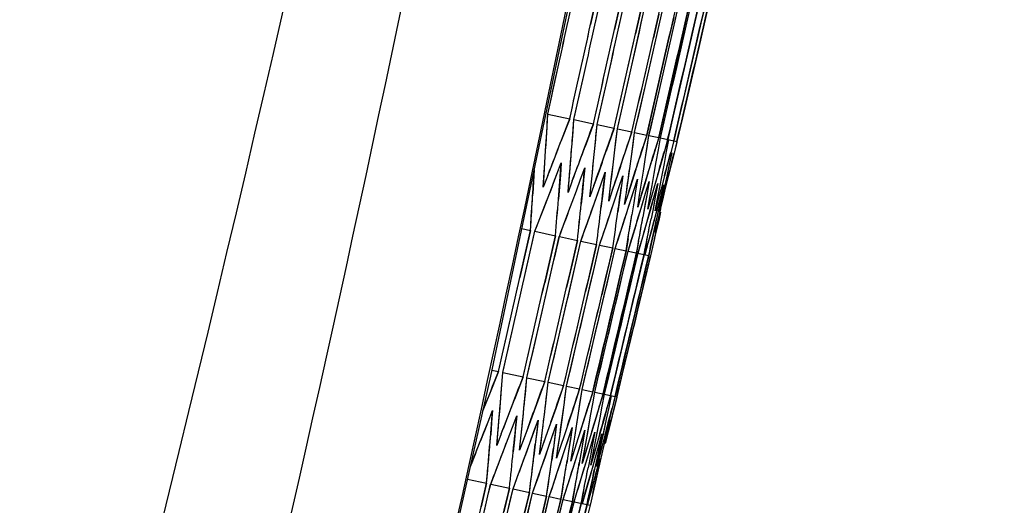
# Model space of a CAD drawing. Header units: millimetres. Extents: x 0 to 420, y 0 to 297.
# Tile 115 of 139: x 319.26 to 323.11, y 171.38 to 173.27. Entities that reach past the tile are written whole.
import ezdxf

# ---------------------------------------------------------------- set-up
doc = ezdxf.new("R2010")
doc.units = ezdxf.units.MM
doc.header["$LTSCALE"] = 23.1
doc.header["$PDMODE"] = 3
doc.header["$PDSIZE"] = 0.3125
doc.layers.get('0').update_dxf_attribs({"linetype": 'CONTINUOUS'})
doc.layers.get('Defpoints').update_dxf_attribs({"linetype": 'CONTINUOUS'})
for name, color, linetype in [('06___PRT_ALL_SURFS', 7, 'CONTINUOUS'), ('DIM_PILOTEES', 7, 'CONTINUOUS'), ('LAY0001', 7, 'CONTINUOUS')]:
    doc.layers.add(name, color=color, linetype=linetype)
doc.styles.get("Standard").update_dxf_attribs({"font": 'txt', "width": 0.7})
doc.dimstyles.new('DIMSTYLE_3', dxfattribs={"dimtxt": 2.5, "dimasz": 3.5, "dimexe": 2, "dimexo": 0, "dimtad": 1, "dimdec": 0, "dimlfac": 5, "dimdsep": 46, "dimtxsty": 'Standard', "dimblk": '_FILLED', "dimblk1": '_FILLED', "dimblk2": '_FILLED', "dimcen": 0.09, "dimazin": 2, "dimtp": 0.8, "dimtm": 0.8, "dimtfac": 1, "dimtdec": 0, "dimtofl": 0, "dimtmove": 0, "dimatfit": 3, "dimldrblk": '_FILLED', "dimfxl": 0, "dimtolj": 1, "dimarcsym": 0})
doc.dimstyles.new('DIMSTYLE_8', dxfattribs={"dimtxt": 2.5, "dimasz": 3.5, "dimexe": 2, "dimexo": 0, "dimgap": 2.5, "dimtad": 1, "dimdsep": 46, "dimtxsty": 'Standard', "dimblk": '_FILLED', "dimblk1": '_FILLED', "dimblk2": '_FILLED', "dimcen": 0.09, "dimazin": 2, "dimtp": 0.5, "dimtm": 0.5, "dimtfac": 1, "dimtofl": 0, "dimtmove": 0, "dimatfit": 3, "dimldrblk": '_FILLED', "dimfxl": 0, "dimtolj": 1, "dimarcsym": 0})

# ---------------------------------------------------------------- blocks, each defined once
blk = doc.blocks.new('_FILLED')
at = {"color": 0, "linetype": 'ByBlock'}
blk.add_solid([(0, 0), (-1, 0.1429), (-1, -0.1429)], dxfattribs=at)
blk = doc.blocks.new('*D9')
at = {"layer": 'DIM_PILOTEES', "color": 2, "linetype": 'Continuous'}
for p, q in [((321.3259, 252.9189), (392.2383, 252.9189)), ((390.2383, 252.9189), (390.2383, 187.7269)), ((390.2383, 122.5348), (390.2383, 187.7269)), ((324.1066, 122.5348), (392.2383, 122.5348))]:
    blk.add_line(p, q, dxfattribs=at)
at = {"layer": 'DIM_PILOTEES', "color": 2, "linetype": 'Continuous', "xscale": 3.5, "yscale": 3.5, "zscale": 3.5}
for p, rotation in [((390.2383, 252.9189), 90), ((390.2383, 122.5348), 270)]:
    blk.add_blockref('_FILLED', p, dxfattribs=dict(at, rotation=rotation))
at = {"layer": 'DIM_PILOTEES', "color": 2, "linetype": 'Continuous', "insert": (387.1133, 187.7269), "char_height": 2.5, "width": 8.571429, "attachment_point": 2, "rotation": 90, "line_spacing_factor": 0.9}
blk.add_mtext('{\\ftxt;\\W0.0001;\\H0.0001;\\~}{\\ftxt;\\W2.2857142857;\\H2.5; }{\\ftxt;\\W0.0001;\\H0.0001;\\~}', dxfattribs=at)
blk = doc.blocks.new('*D15')
at = {"layer": 'Defpoints', "color": 0, "linetype": 'Continuous'}
for p in [(251.4334, 253.1331), (302.5299, 202.0365), (251.4334, 150.94), (353.6265, 150.94)]:
    blk.add_point(p, dxfattribs=at)
at = {"layer": 'DIM_PILOTEES', "color": 0, "linetype": 'Continuous', "lineweight": -2}
for p, q in [((251.4334, 150.94), (252.8476, 152.3542)), ((353.6265, 150.94), (352.2123, 152.3542))]:
    blk.add_line(p, q, dxfattribs=at)
blk.add_arc((302.5299, 202.0365), 72.2614, 317.775406, 222.224594, dxfattribs=at)
at = {"layer": 'DIM_PILOTEES', "color": 0, "linetype": 'Continuous', "lineweight": -2, "xscale": 3.5, "yscale": 3.5, "zscale": 3.5}
for p, rotation in [((251.4334, 150.94), 313.6122967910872), ((353.6265, 150.94), 226.3877032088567)]:
    blk.add_blockref('_FILLED', p, dxfattribs=dict(at, rotation=rotation))
at = {"layer": 'DIM_PILOTEES', "color": 0, "linetype": 'Continuous', "insert": (305.9941, 280.0544), "char_height": 2.5, "width": 14.285714, "attachment_point": 2, "rotation": 357.4576, "line_spacing_factor": 0.9}
blk.add_mtext('\\A1;{\\ftxt;\\W0.0001;\\H0.0001;\\~}{\\ftxt;\\W3.1428571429;\\H2.5; }{\\ftxt;\\W0.0001;\\H0.0001;\\~}{\\ftxt;\\W0.0001;\\H0.0001;\\~}{\\ftxt;\\W0.6666666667;\\H2.5; }{\\ftxt;\\W0.0001;\\H0.0001;\\~}', dxfattribs=at)

msp = doc.modelspace()

# ---------------------------------------------------------------- linework, layer by layer
at = {"color": 7, "linetype": 'Continuous'}
for p, q in [((321.5098, 173.3462), (321.4895, 173.2541)), ((321.8822, 173.3635), (321.8613, 173.2715)), ((321.8681, 173.2701), (321.8891, 173.362)), ((321.9179, 173.3559), (321.8968, 173.264)), ((321.9419, 173.3508), (321.9208, 173.2588)), ((321.9545, 173.3481), (321.9333, 173.2562)), ((321.6034, 173.3263), (321.5829, 173.2343)), ((321.6358, 173.0302), (321.698, 173.3062)), ((321.6853, 173.3089), (321.6646, 173.2169)), ((321.7036, 173.0158), (321.7663, 173.2917)), ((321.7555, 173.294), (321.7347, 173.202)), ((321.7599, 173.0038), (321.823, 173.2796)), ((321.8142, 173.2815), (321.7932, 173.1896)), ((321.8048, 172.9943), (321.8681, 173.2701)), ((321.8613, 173.2715), (321.8402, 173.1796)), ((321.8968, 173.264), (321.8757, 173.172)), ((321.9208, 173.2588), (321.8997, 173.1669)), ((321.9333, 173.2562), (321.9121, 173.1643)), ((321.7932, 173.1896), (321.7301, 172.9138)), ((321.8402, 173.1796), (321.7768, 172.9038)), ((321.8757, 173.172), (321.812, 172.8963)), ((321.8997, 173.1669), (321.8358, 172.8913)), ((321.9121, 173.1643), (321.8482, 172.8887)), ((321.3222, 172.904), (321.3628, 173.0882)), ((321.4244, 172.8823), (321.4654, 173.0664)), ((321.515, 172.8631), (321.5564, 173.0471)), ((321.594, 172.8463), (321.6358, 173.0302)), ((321.6616, 172.8319), (321.7036, 173.0158)), ((321.7176, 172.82), (321.7599, 173.0038)), ((321.7835, 172.9024), (321.8048, 172.9943)), ((321.7301, 172.9138), (321.7089, 172.8219)), ((321.3222, 172.904), (321.4079, 172.8858)), ((321.4079, 172.8858), (321.3738, 172.797)), ((321.4208, 172.835), (321.4244, 172.8823)), ((321.4244, 172.8823), (321.5005, 172.8662)), ((321.7768, 172.9038), (321.7555, 172.812)), ((321.7623, 172.8105), (321.7835, 172.9024)), ((321.812, 172.8963), (321.7907, 172.8045)), ((321.8358, 172.8913), (321.8144, 172.7994)), ((321.8482, 172.8887), (321.8268, 172.7968)), ((321.5005, 172.8662), (321.4677, 172.777)), ((321.4967, 172.8558), (321.4677, 172.777)), ((321.5105, 172.816), (321.515, 172.8631)), ((321.515, 172.8631), (321.5815, 172.8489)), ((321.5815, 172.8489), (321.5501, 172.7595)), ((321.5886, 172.7994), (321.594, 172.8463)), ((321.594, 172.8463), (321.6509, 172.8342)), ((321.6509, 172.8342), (321.621, 172.7444)), ((321.6553, 172.7852), (321.6616, 172.8319)), ((321.6616, 172.8319), (321.7089, 172.8219)), ((321.7089, 172.8219), (321.6805, 172.7318)), ((321.7056, 172.8111), (321.6805, 172.7318)), ((321.7105, 172.7735), (321.7176, 172.82)), ((321.7176, 172.82), (321.7555, 172.812)), ((321.7555, 172.812), (321.7285, 172.7216)), ((321.7533, 172.8046), (321.7285, 172.7216)), ((321.7543, 172.7642), (321.7623, 172.8105)), ((321.7623, 172.8105), (321.8268, 172.7968)), ((321.7907, 172.8045), (321.7779, 172.7592)), ((321.7894, 172.7999), (321.7779, 172.7592)), ((321.7867, 172.7573), (321.7955, 172.8035)), ((321.8144, 172.7994), (321.8025, 172.7539)), ((321.3108, 172.7139), (321.3138, 172.7615)), ((321.6489, 172.7384), (321.6553, 172.7852)), ((321.7033, 172.7269), (321.7105, 172.7735)), ((321.7462, 172.7178), (321.7543, 172.7642)), ((321.7779, 172.7592), (321.7651, 172.7138)), ((321.8132, 172.7949), (321.8025, 172.7539)), ((321.8268, 172.7968), (321.8156, 172.7511)), ((321.826, 172.7935), (321.8156, 172.7511)), ((321.4093, 172.693), (321.4132, 172.7404)), ((321.4963, 172.6745), (321.5011, 172.7217)), ((321.6425, 172.6916), (321.6489, 172.7384)), ((321.696, 172.6803), (321.7033, 172.7269)), ((321.7778, 172.7111), (321.7867, 172.7573)), ((321.8025, 172.7539), (321.7904, 172.7084)), ((321.798, 172.7068), (321.8077, 172.7528)), ((321.8156, 172.7511), (321.8043, 172.7054)), ((321.2691, 172.6855), (321.2664, 172.6399)), ((321.2691, 172.6855), (321.2664, 172.6399)), ((321.3046, 172.6186), (321.3108, 172.7139)), ((321.358, 172.6686), (321.375, 172.713)), ((321.375, 172.713), (321.3714, 172.6657)), ((321.4013, 172.598), (321.4093, 172.693)), ((321.4502, 172.649), (321.4665, 172.6935)), ((321.4665, 172.6935), (321.462, 172.6465)), ((321.5718, 172.6584), (321.5775, 172.7054)), ((321.6359, 172.6448), (321.6425, 172.6916)), ((321.7381, 172.6713), (321.7462, 172.7178)), ((321.7651, 172.7138), (321.7393, 172.6229)), ((321.7904, 172.7084), (321.7661, 172.6172)), ((321.7688, 172.6648), (321.7778, 172.7111)), ((321.8043, 172.7054), (321.7815, 172.6139)), ((321.7882, 172.6607), (321.798, 172.7068)), ((321.322, 172.6633), (321.3046, 172.6186)), ((321.3714, 172.6657), (321.3677, 172.6184)), ((321.4338, 172.6044), (321.4502, 172.649)), ((321.462, 172.6465), (321.4574, 172.5993)), ((321.4865, 172.5799), (321.4963, 172.6745)), ((321.5309, 172.6318), (321.5465, 172.6765)), ((321.5465, 172.6765), (321.5411, 172.6296)), ((321.5602, 172.5642), (321.5718, 172.6584)), ((321.6001, 172.6171), (321.6151, 172.662)), ((321.6151, 172.662), (321.6088, 172.6152)), ((321.6293, 172.5979), (321.6359, 172.6448)), ((321.658, 172.6048), (321.6722, 172.6498)), ((321.6722, 172.6498), (321.6651, 172.6033)), ((321.6886, 172.6336), (321.696, 172.6803)), ((321.7299, 172.6248), (321.7381, 172.6713)), ((321.7598, 172.6185), (321.7688, 172.6648)), ((321.7784, 172.6145), (321.7882, 172.6607)), ((321.2664, 172.6399), (321.2635, 172.5923)), ((321.3677, 172.6184), (321.3639, 172.571)), ((321.418, 172.6429), (321.4013, 172.598)), ((321.5025, 172.6249), (321.4865, 172.5799)), ((321.5152, 172.5871), (321.5309, 172.6318)), ((321.5411, 172.6296), (321.5356, 172.5827)), ((321.5755, 172.6094), (321.5602, 172.5642)), ((321.5852, 172.5722), (321.6001, 172.6171)), ((321.6088, 172.6152), (321.6011, 172.5586)), ((321.6811, 172.5869), (321.6886, 172.6336)), ((321.7045, 172.5949), (321.7179, 172.6401)), ((321.7179, 172.6401), (321.71, 172.5937)), ((321.7215, 172.5783), (321.7299, 172.6248)), ((321.7393, 172.6229), (321.7263, 172.5773)), ((321.7396, 172.5875), (321.7523, 172.6328)), ((321.7523, 172.6328), (321.7435, 172.5866)), ((321.7507, 172.5721), (321.7598, 172.6185)), ((321.7661, 172.6172), (321.7538, 172.5715)), ((321.7634, 172.5824), (321.7753, 172.6279)), ((321.7753, 172.6279), (321.7657, 172.5819)), ((321.7684, 172.5683), (321.7784, 172.6145)), ((321.7815, 172.6139), (321.77, 172.568)), ((321.4007, 172.515), (321.4338, 172.6044)), ((321.4574, 172.5993), (321.4527, 172.5521)), ((321.4835, 172.4974), (321.5152, 172.5871)), ((321.5356, 172.5827), (321.5301, 172.5357)), ((321.5549, 172.4822), (321.5852, 172.5722)), ((321.6226, 172.551), (321.6293, 172.5979)), ((321.6372, 172.5963), (321.6226, 172.551)), ((321.6373, 172.5397), (321.658, 172.6048)), ((321.6651, 172.6033), (321.6579, 172.5567)), ((321.6735, 172.5402), (321.6811, 172.5869)), ((321.6874, 172.5856), (321.6735, 172.5402)), ((321.6909, 172.5497), (321.7045, 172.5949)), ((321.71, 172.5937), (321.7002, 172.5374)), ((321.7131, 172.5317), (321.7215, 172.5783)), ((321.7263, 172.5773), (321.7131, 172.5317)), ((321.7268, 172.5421), (321.7396, 172.5875)), ((321.7435, 172.5866), (321.7347, 172.5404)), ((321.7414, 172.5257), (321.7507, 172.5721)), ((321.7538, 172.5715), (321.7414, 172.5257)), ((321.747, 172.5206), (321.7634, 172.5824)), ((321.7657, 172.5819), (321.7561, 172.5358)), ((321.7584, 172.5221), (321.7684, 172.5683)), ((321.77, 172.568), (321.7584, 172.5221)), ((321.2717, 172.4457), (321.3065, 172.5351)), ((321.6011, 172.5586), (321.596, 172.5217)), ((321.6149, 172.4695), (321.6373, 172.5397)), ((321.6579, 172.5567), (321.6506, 172.5101)), ((321.6636, 172.4591), (321.6909, 172.5497)), ((321.7002, 172.5374), (321.6938, 172.5009)), ((321.7009, 172.4512), (321.7268, 172.5421)), ((321.7347, 172.5404), (321.7257, 172.4941)), ((321.7417, 172.4425), (321.7645, 172.5341)), ((321.7561, 172.5358), (321.7463, 172.4897)), ((321.3841, 172.4702), (321.4007, 172.515)), ((321.4676, 172.4525), (321.4835, 172.4974)), ((321.727, 172.4456), (321.747, 172.5206)), ((321.727, 172.4456), (321.747, 172.5206)), ((321.7463, 172.4897), (321.7365, 172.4436)), ((321.7631, 172.5203), (321.7556, 172.4878)), ((321.2207, 172.4566), (321.2543, 172.4494)), ((321.3674, 172.4254), (321.3841, 172.4702)), ((321.4516, 172.4075), (321.4676, 172.4525)), ((321.5397, 172.4372), (321.5549, 172.4822)), ((321.6004, 172.4242), (321.6149, 172.4695)), ((321.6498, 172.4137), (321.6636, 172.4591)), ((321.7556, 172.4878), (321.745, 172.4418)), ((321.2543, 172.4494), (321.2336, 172.3574)), ((321.2717, 172.4457), (321.3519, 172.4287)), ((321.3519, 172.4287), (321.331, 172.3367)), ((321.3674, 172.4254), (321.4381, 172.4104)), ((321.5244, 172.392), (321.5397, 172.4372)), ((321.5858, 172.379), (321.6004, 172.4242)), ((321.6358, 172.4167), (321.6282, 172.37)), ((321.6359, 172.3683), (321.6498, 172.4137)), ((321.6879, 172.4056), (321.7009, 172.4512)), ((321.7147, 172.3999), (321.727, 172.4456)), ((321.7365, 172.4436), (321.7266, 172.3974)), ((321.745, 172.4418), (321.7343, 172.3958)), ((321.4381, 172.4104), (321.417, 172.3184)), ((321.4304, 172.3156), (321.4516, 172.4075)), ((321.4516, 172.4075), (321.5128, 172.3945)), ((321.5128, 172.3945), (321.4915, 172.3026)), ((321.503, 172.3001), (321.5244, 172.392)), ((321.5244, 172.392), (321.5762, 172.381)), ((321.5762, 172.381), (321.5548, 172.2892)), ((321.5643, 172.2871), (321.5858, 172.379)), ((321.5858, 172.379), (321.6282, 172.37)), ((321.6773, 172.4079), (321.669, 172.3613)), ((321.6748, 172.3601), (321.6879, 172.4056)), ((321.7076, 172.4014), (321.6984, 172.355)), ((321.7023, 172.3542), (321.7147, 172.3999)), ((321.7266, 172.3974), (321.7166, 172.3512)), ((321.7343, 172.3958), (321.7235, 172.3497)), ((321.2336, 172.3574), (321.2129, 172.2654)), ((321.331, 172.3367), (321.31, 172.2448)), ((321.6282, 172.37), (321.6067, 172.2781)), ((321.6144, 172.2765), (321.6359, 172.3683)), ((321.6359, 172.3683), (321.7166, 172.3512)), ((321.669, 172.3613), (321.6473, 172.2695)), ((321.6531, 172.2683), (321.6748, 172.3601)), ((321.6984, 172.355), (321.6767, 172.2632)), ((321.7166, 172.3512), (321.6949, 172.2594)), ((321.7235, 172.3497), (321.7018, 172.2579)), ((321.3666, 172.0399), (321.4304, 172.3156)), ((321.417, 172.3184), (321.3958, 172.2265)), ((321.4387, 172.0246), (321.503, 172.3001)), ((321.4915, 172.3026), (321.4702, 172.2107)), ((321.4996, 172.0117), (321.5643, 172.2871)), ((321.5548, 172.2892), (321.5333, 172.1973)), ((321.5493, 172.0011), (321.6144, 172.2765)), ((321.6067, 172.2781), (321.5851, 172.1863)), ((321.5878, 171.9929), (321.6531, 172.2683)), ((321.6473, 172.2695), (321.6256, 172.1777)), ((321.6767, 172.2632), (321.6549, 172.1715)), ((321.6949, 172.2594), (321.673, 172.1676)), ((321.7018, 172.2579), (321.6459, 172.0236)), ((321.5851, 172.1863), (321.5199, 171.9109)), ((321.6256, 172.1777), (321.5601, 171.9024)), ((321.6549, 172.1715), (321.5893, 171.8962)), ((321.673, 172.1676), (321.6073, 171.8924)), ((321.1463, 171.8939), (321.1883, 172.0778)), ((321.2407, 171.8739), (321.2831, 172.0577)), ((321.3237, 171.8562), (321.3666, 172.0399)), ((321.3956, 171.841), (321.4387, 172.0246)), ((321.4562, 171.8281), (321.4996, 172.0117)), ((321.5275, 171.9093), (321.5493, 172.0011)), ((321.5659, 171.9012), (321.5878, 171.9929)), ((321.6459, 172.0236), (321.6135, 171.8885)), ((321.6459, 172.0236), (321.6135, 171.8885)), ((321.1292, 171.8976), (321.0941, 171.809)), ((321.1038, 171.903), (321.1292, 171.8976)), ((321.1427, 171.8467), (321.1463, 171.8939)), ((321.1463, 171.8939), (321.2255, 171.8771)), ((321.2255, 171.8771), (321.1917, 171.7882)), ((321.5199, 171.9109), (321.498, 171.8192)), ((321.5056, 171.8176), (321.5275, 171.9093)), ((321.5601, 171.9024), (321.5382, 171.8106)), ((321.5439, 171.8094), (321.5659, 171.9012)), ((321.5893, 171.8962), (321.5673, 171.8045)), ((321.6073, 171.8924), (321.5852, 171.8007)), ((321.6135, 171.8885), (321.592, 171.7992)), ((321.2211, 171.8656), (321.1917, 171.7882)), ((321.2362, 171.8268), (321.2407, 171.8739)), ((321.2407, 171.8739), (321.3105, 171.8591)), ((321.3105, 171.8591), (321.278, 171.7698)), ((321.3071, 171.8498), (321.278, 171.7698)), ((321.3183, 171.8093), (321.3237, 171.8562)), ((321.3237, 171.8562), (321.3842, 171.8434)), ((321.3842, 171.8434), (321.3531, 171.7539)), ((321.3893, 171.7942), (321.3956, 171.841)), ((321.3956, 171.841), (321.4467, 171.8301)), ((321.0941, 171.809), (321.0687, 171.7452)), ((321.4467, 171.8301), (321.417, 171.7403)), ((321.4424, 171.8171), (321.417, 171.7403)), ((321.4491, 171.7815), (321.4562, 171.8281)), ((321.4562, 171.8281), (321.498, 171.8192)), ((321.498, 171.8192), (321.4698, 171.7291)), ((321.4951, 171.8098), (321.4698, 171.7291)), ((321.4977, 171.7712), (321.5056, 171.8176)), ((321.5056, 171.8176), (321.5852, 171.8007)), ((321.5382, 171.8106), (321.5248, 171.7655)), ((321.5364, 171.8044), (321.5248, 171.7655)), ((321.5352, 171.7632), (321.5439, 171.8094)), ((321.5673, 171.8045), (321.5546, 171.7591)), ((321.5654, 171.7977), (321.5546, 171.7591)), ((321.5616, 171.7576), (321.5711, 171.8037)), ((321.5852, 171.8007), (321.5733, 171.7551)), ((321.592, 171.7992), (321.5809, 171.7535)), ((321.278, 171.7698), (321.2453, 171.6804)), ((321.4419, 171.7349), (321.4491, 171.7815)), ((321.4897, 171.7248), (321.4977, 171.7712)), ((321.5248, 171.7655), (321.5114, 171.7202)), ((321.5264, 171.717), (321.5352, 171.7632)), ((321.5546, 171.7591), (321.5419, 171.7137)), ((321.5843, 171.797), (321.5733, 171.7551)), ((321.0889, 171.7013), (321.1064, 171.7456)), ((321.1064, 171.7456), (321.1027, 171.6983)), ((321.1842, 171.681), (321.201, 171.7255)), ((321.201, 171.7255), (321.1965, 171.6784)), ((321.3531, 171.7539), (321.3217, 171.6641)), ((321.417, 171.7403), (321.387, 171.6502)), ((321.4273, 171.6416), (321.4419, 171.7349)), ((321.4698, 171.7291), (321.4412, 171.6387)), ((321.4734, 171.6318), (321.4897, 171.7248)), ((321.5114, 171.7202), (321.4843, 171.6296)), ((321.5519, 171.7116), (321.5616, 171.7576)), ((321.5733, 171.7551), (321.5614, 171.7096)), ((321.5809, 171.7535), (321.5697, 171.7078)), ((321.1027, 171.6983), (321.099, 171.651)), ((321.1272, 171.6571), (321.1312, 171.7046)), ((321.2172, 171.638), (321.222, 171.6853)), ((321.2683, 171.6632), (321.2844, 171.7078)), ((321.2844, 171.7078), (321.279, 171.6609)), ((321.3411, 171.6477), (321.3566, 171.6924)), ((321.3566, 171.6924), (321.3503, 171.6457)), ((321.5085, 171.6244), (321.5264, 171.717)), ((321.5419, 171.7137), (321.5163, 171.6228)), ((321.5325, 171.6193), (321.5519, 171.7116)), ((321.5614, 171.7096), (321.5372, 171.6183)), ((321.5454, 171.6166), (321.5664, 171.7085)), ((321.5697, 171.7078), (321.547, 171.6162)), ((321.1231, 171.6096), (321.1272, 171.6571)), ((321.1404, 171.6544), (321.1231, 171.6096)), ((321.1674, 171.6365), (321.1842, 171.681)), ((321.1965, 171.6784), (321.1919, 171.6313)), ((321.2453, 171.6804), (321.2288, 171.6356)), ((321.2521, 171.6185), (321.2683, 171.6632)), ((321.279, 171.6609), (321.2735, 171.6139)), ((321.2959, 171.6213), (321.3016, 171.6684)), ((321.3217, 171.6641), (321.3059, 171.6192)), ((321.3256, 171.6029), (321.3411, 171.6477)), ((321.3503, 171.6457), (321.344, 171.5989)), ((321.3634, 171.6069), (321.37, 171.6538)), ((321.387, 171.6502), (321.3719, 171.6052)), ((321.4029, 171.6346), (321.4176, 171.6794)), ((321.4176, 171.6794), (321.4105, 171.6329)), ((321.4534, 171.6238), (321.4675, 171.6688)), ((321.4675, 171.6688), (321.4595, 171.6225)), ((321.4929, 171.6154), (321.5062, 171.6606)), ((321.5062, 171.6606), (321.4975, 171.6144)), ((321.5213, 171.6094), (321.5339, 171.6547)), ((321.5339, 171.6547), (321.5244, 171.6087)), ((321.5505, 171.6512), (321.5402, 171.6053)), ((321.1333, 171.5474), (321.1674, 171.6365)), ((321.1919, 171.6313), (321.1871, 171.5841)), ((321.2122, 171.5907), (321.2172, 171.638)), ((321.2288, 171.6356), (321.2122, 171.5907)), ((321.2194, 171.5291), (321.2521, 171.6185)), ((321.2385, 171.5811), (321.2521, 171.6185)), ((321.2735, 171.6139), (321.2679, 171.5669)), ((321.29, 171.5742), (321.2959, 171.6213)), ((321.3059, 171.6192), (321.29, 171.5742)), ((321.3567, 171.56), (321.3634, 171.6069)), ((321.3719, 171.6052), (321.3567, 171.56)), ((321.388, 171.5896), (321.4029, 171.6346)), ((321.4105, 171.6329), (321.4033, 171.5863)), ((321.4198, 171.5949), (321.4273, 171.6416)), ((321.4412, 171.6387), (321.4268, 171.5935)), ((321.4393, 171.5787), (321.4534, 171.6238)), ((321.4595, 171.6225), (321.4515, 171.5761)), ((321.4652, 171.5853), (321.4734, 171.6318)), ((321.4843, 171.6296), (321.4706, 171.5842)), ((321.4795, 171.5702), (321.4929, 171.6154)), ((321.4975, 171.6144), (321.4887, 171.5682)), ((321.4994, 171.578), (321.5085, 171.6244)), ((321.5163, 171.6228), (321.5033, 171.5772)), ((321.5087, 171.564), (321.5213, 171.6094)), ((321.5244, 171.6087), (321.5148, 171.5626)), ((321.5226, 171.5731), (321.5325, 171.6193)), ((321.5372, 171.6183), (321.525, 171.5726)), ((321.5402, 171.6053), (321.5298, 171.5594)), ((321.0196, 171.5269), (321.036, 171.568)), ((321.0196, 171.5269), (321.036, 171.568)), ((321.1333, 171.5474), (321.1528, 171.5983)), ((321.2194, 171.5291), (321.2385, 171.5811)), ((321.2943, 171.5131), (321.3256, 171.6029)), ((321.344, 171.5989), (321.3375, 171.5521)), ((321.3737, 171.5464), (321.388, 171.5896)), ((321.3737, 171.5464), (321.388, 171.5896)), ((321.4033, 171.5863), (321.396, 171.5397)), ((321.4123, 171.5482), (321.4198, 171.5949)), ((321.4268, 171.5935), (321.4123, 171.5482)), ((321.4265, 171.538), (321.4393, 171.5787)), ((321.4265, 171.538), (321.4393, 171.5787)), ((321.4515, 171.5761), (321.4434, 171.5296)), ((321.4525, 171.4795), (321.4795, 171.5702)), ((321.4568, 171.5387), (321.4652, 171.5853)), ((321.4706, 171.5842), (321.4568, 171.5387)), ((321.4887, 171.5682), (321.4798, 171.5219)), ((321.4903, 171.5316), (321.4994, 171.578)), ((321.5033, 171.5772), (321.4903, 171.5316)), ((321.5127, 171.5269), (321.5226, 171.5731)), ((321.525, 171.5726), (321.5127, 171.5269)), ((321.1162, 171.5027), (321.1333, 171.5474)), ((321.203, 171.4842), (321.2194, 171.5291)), ((321.3581, 171.4996), (321.3737, 171.5464)), ((321.3581, 171.4996), (321.3737, 171.5464)), ((321.4108, 171.4883), (321.4265, 171.538)), ((321.4108, 171.4883), (321.4265, 171.538)), ((321.4976, 171.5243), (321.5087, 171.564)), ((321.4976, 171.5243), (321.5087, 171.564)), ((321.5027, 171.4688), (321.5268, 171.5601)), ((321.5148, 171.5626), (321.5051, 171.5165)), ((321.5298, 171.5594), (321.5193, 171.5135)), ((321.099, 171.4579), (321.1162, 171.5027)), ((321.2786, 171.4682), (321.2943, 171.5131)), ((321.3431, 171.4544), (321.3581, 171.4996)), ((321.4831, 171.473), (321.4976, 171.5243)), ((321.4831, 171.473), (321.4976, 171.5243)), ((321.5051, 171.5165), (321.4953, 171.4704)), ((321.5193, 171.5135), (321.5088, 171.4675)), ((321.0084, 171.4772), (321.0831, 171.4613)), ((321.0831, 171.4613), (321.0616, 171.3695)), ((321.099, 171.4579), (321.1724, 171.4423)), ((321.1864, 171.4394), (321.203, 171.4842)), ((321.2627, 171.4231), (321.2786, 171.4682)), ((321.3279, 171.4093), (321.3431, 171.4544)), ((321.3965, 171.4431), (321.4108, 171.4883)), ((321.4388, 171.4341), (321.4525, 171.4795)), ((321.4702, 171.4274), (321.4831, 171.473)), ((321.4953, 171.4704), (321.4854, 171.4242)), ((321.4905, 171.4231), (321.5027, 171.4688)), ((321.5088, 171.4675), (321.4981, 171.4215)), ((321.1724, 171.4423), (321.1508, 171.3505)), ((321.1648, 171.3476), (321.1864, 171.4394)), ((321.1864, 171.4394), (321.2506, 171.4257)), ((321.2506, 171.4257), (321.2287, 171.3339)), ((321.2409, 171.3314), (321.2627, 171.4231)), ((321.2627, 171.4231), (321.3176, 171.4115)), ((321.3812, 171.4463), (321.3736, 171.3996)), ((321.382, 171.3978), (321.3965, 171.4431)), ((321.427, 171.4366), (321.4186, 171.39)), ((321.4251, 171.3886), (321.4388, 171.4341)), ((321.4617, 171.4292), (321.4525, 171.3828)), ((321.4572, 171.3818), (321.4702, 171.4274)), ((321.4854, 171.4242), (321.4755, 171.3779)), ((321.4981, 171.4215), (321.4874, 171.3754)), ((321.3176, 171.4115), (321.2957, 171.3197)), ((321.3059, 171.3175), (321.3279, 171.4093)), ((321.3279, 171.4093), (321.3736, 171.3996)), ((321.3736, 171.3996), (321.3515, 171.3079)), ((321.3599, 171.3061), (321.382, 171.3978)), ((321.382, 171.3978), (321.4186, 171.39)), ((321.4186, 171.39), (321.3964, 171.2983)), ((321.4029, 171.2969), (321.4251, 171.3886)), ((321.4251, 171.3886), (321.4874, 171.3754)), ((321.4525, 171.3828), (321.4302, 171.2911)), ((321.4755, 171.3779), (321.4531, 171.2863)), ((321.4874, 171.3754), (321.465, 171.2837))]:
    msp.add_line(p, q, dxfattribs=at)
for points in [[(320.4478, 169.0645), (320.7764, 170.4444), (321.099, 171.8801), (321.4034, 173.3213), (321.6895, 174.7678), (321.9572, 176.2193), (322.2066, 177.6758), (322.4374, 179.1368), (322.6497, 180.6022), (322.8435, 182.0717), (323.0168, 183.5296)], [(321.3046, 172.6186), (321.3077, 172.6663), (321.3108, 172.7139)], [(321.4013, 172.598), (321.4053, 172.6455), (321.4093, 172.693)], [(321.7018, 172.2579), (321.6799, 172.1661), (321.658, 172.0744)]]:
    msp.add_lwpolyline(points, dxfattribs=at)
for centre, radius, start, end in [((208.8162, 196.371), 114.9148, 346.253932, 353.584276), ((175.0533, 205.1897), 149.7898, 347.624936, 347.769222), ((175.1604, 205.549), 149.8675, 347.482266, 347.626479), ((175.264, 205.8653), 149.9284, 347.356003, 347.500161), ((175.1436, 205.4909), 149.8544, 347.433174, 347.5774), ((175.2487, 205.8142), 149.9172, 347.304172, 347.44834), ((175.347, 206.0956), 149.9661, 347.191424, 347.335547), ((175.4357, 206.336), 150.0043, 347.094783, 347.238872), ((295.4818, 174.362), 25.8816, 356.45458, 356.77072), ((295.1569, 174.8803), 26.3434, 355.34065, 355.54725), ((294.8156, 175.4124), 26.8209, 354.24226, 354.4447), ((294.4356, 175.9613), 27.3365, 353.1596, 353.35784), ((282.5286, 187.7716), 41.6315, 338.7213, 338.91865), ((283.7329, 186.6887), 40.2176, 339.55878, 339.76261), ((284.8682, 185.6618), 38.8848, 340.41114, 340.62151), ((285.9385, 184.6866), 37.6279, 341.27875, 341.49574), ((286.947, 183.7594), 36.442, 342.16201, 342.38568), ((287.897, 182.8768), 35.3228, 343.06127, 343.29169), ((282.5321, 187.5722), 41.588, 338.80319, 339.0004), ((295.2985, 174.1901), 26.0141, 356.1634, 356.47883), ((294.9852, 174.7088), 26.4652, 355.05746, 355.3667), ((294.6338, 175.2431), 26.9535, 353.96726, 354.27022), ((294.2435, 175.7945), 27.4805, 352.89293, 353.18954), ((293.813, 176.3647), 28.0475, 351.83455, 352.12474), ((293.3734, 176.9503), 28.6236, 350.88674, 351.07599), ((292.8614, 177.5625), 29.2733, 349.85821, 350.04312), ((292.3054, 178.1989), 29.9683, 348.84567, 349.02621), ((175.1169, 205.3614), 149.8154, 347.163825, 347.308098), ((175.2254, 205.6997), 149.8822, 347.02907, 347.173284), ((175.1027, 205.2988), 149.7979, 347.116147, 347.260434), ((175.2119, 205.6443), 149.8673, 346.978646, 347.122871), ((175.3162, 205.9473), 149.921, 346.857447, 347.001626), ((175.4121, 206.2088), 149.9628, 346.752398, 346.896542), ((175.4963, 206.4298), 149.9955, 346.663375, 346.807492), ((294.7754, 173.902), 26.4473, 355.23389, 355.54271), ((294.4254, 174.4304), 26.9369, 354.15088, 354.45339), ((294.0361, 174.9756), 27.4653, 353.08394, 353.38007), ((281.9031, 186.7714), 42.0487, 338.92967, 339.12496), ((293.6066, 175.5393), 28.034, 352.03317, 352.32286), ((280.7069, 187.6545), 43.419, 338.25403, 338.44321), ((294.6417, 173.7743), 26.5424, 355.00067, 355.41154), ((294.2577, 174.3071), 27.0667, 353.92436, 354.22603), ((293.8583, 174.855), 27.6061, 352.86411, 353.15936), ((293.4182, 175.4218), 28.1862, 351.82013, 352.1089), ((292.9688, 176.0041), 28.7756, 350.88653, 351.07479), ((292.4458, 176.613), 29.4398, 349.87301, 350.05688), ((291.878, 177.2463), 30.1502, 348.87579, 349.05525), ((175.2055, 205.5386), 149.8212, 346.707213, 346.851502)]:
    msp.add_arc(centre, radius, start, end, dxfattribs=at)
at = {"layer": '06___PRT_ALL_SURFS', "color": 7, "linetype": 'Continuous'}
msp.add_arc((209.3083, 198.6029), 113.8262, 345.14411, 355.43096, dxfattribs=at)
msp.add_open_spline([(322.9915, 189.5207), (322.8706, 187.8025), (322.2436, 180.944), (321.0346, 174.1371), (319.7924, 169.1248)], degree=3, knots=[0, 0, 0, 0, 0.250129, 1, 1, 1, 1], dxfattribs=at)
at = {"layer": 'LAY0001', "color": 7, "linetype": 'Continuous'}
for p, q in [((321.5062, 173.2506), (321.5467, 173.4348)), ((321.3167, 172.809), (321.3222, 172.904)), ((321.4171, 172.7877), (321.4244, 172.8823)), ((321.5058, 172.7688), (321.515, 172.8631)), ((321.5831, 172.7524), (321.594, 172.8463)), ((321.6489, 172.7384), (321.6616, 172.8319)), ((321.7089, 172.8219), (321.6947, 172.7768)), ((321.7033, 172.7269), (321.7176, 172.82)), ((321.7555, 172.812), (321.742, 172.7668)), ((321.7543, 172.7642), (321.7623, 172.8105)), ((321.7907, 172.8045), (321.7779, 172.7592)), ((321.7902, 172.8027), (321.7779, 172.7592)), ((321.7867, 172.7573), (321.7955, 172.8035)), ((321.8144, 172.7994), (321.8025, 172.7539)), ((321.7462, 172.7178), (321.7543, 172.7642)), ((321.8268, 172.7968), (321.8156, 172.7511)), ((321.6425, 172.6916), (321.6489, 172.7384)), ((321.696, 172.6803), (321.7033, 172.7269)), ((321.7778, 172.7111), (321.7867, 172.7573)), ((321.798, 172.7068), (321.8077, 172.7528)), ((321.358, 172.6686), (321.375, 172.713)), ((321.4502, 172.649), (321.4665, 172.6935)), ((321.5237, 172.6846), (321.5025, 172.6249)), ((321.5343, 172.7147), (321.5237, 172.6846)), ((321.6059, 172.6995), (321.5955, 172.6685)), ((321.6661, 172.6867), (321.6517, 172.6415)), ((321.7381, 172.6713), (321.7462, 172.7178)), ((321.7688, 172.6648), (321.7778, 172.7111)), ((321.7882, 172.6607), (321.798, 172.7068)), ((321.322, 172.6633), (321.3046, 172.6186)), ((321.3409, 172.6241), (321.358, 172.6686)), ((321.4338, 172.6044), (321.4502, 172.649)), ((321.5309, 172.6318), (321.5465, 172.6765)), ((321.5955, 172.6685), (321.5755, 172.6094)), ((321.6001, 172.6171), (321.6151, 172.662)), ((321.6151, 172.662), (321.6088, 172.6152)), ((321.658, 172.6048), (321.6722, 172.6498)), ((321.6722, 172.6498), (321.6651, 172.6033)), ((321.6886, 172.6336), (321.696, 172.6803)), ((321.7149, 172.6763), (321.7012, 172.631)), ((321.7299, 172.6248), (321.7381, 172.6713)), ((321.7523, 172.6683), (321.7393, 172.6229)), ((321.7598, 172.6185), (321.7688, 172.6648)), ((321.7783, 172.6628), (321.7661, 172.6172)), ((321.7784, 172.6145), (321.7882, 172.6607)), ((321.793, 172.6597), (321.7815, 172.6139)), ((321.3237, 172.5796), (321.3409, 172.6241)), ((321.418, 172.6429), (321.4013, 172.598)), ((321.5025, 172.6249), (321.4865, 172.5799)), ((321.5098, 172.5717), (321.5309, 172.6318)), ((321.5755, 172.6094), (321.5602, 172.5642)), ((321.5802, 172.5575), (321.6001, 172.6171)), ((321.6517, 172.6415), (321.6372, 172.5963)), ((321.6811, 172.5869), (321.6886, 172.6336)), ((321.7012, 172.631), (321.6874, 172.5856)), ((321.7045, 172.5949), (321.7179, 172.6401)), ((321.7179, 172.6401), (321.71, 172.5937)), ((321.7215, 172.5783), (321.7299, 172.6248)), ((321.7393, 172.6229), (321.7263, 172.5773)), ((321.7396, 172.5875), (321.7523, 172.6328)), ((321.7523, 172.6328), (321.7435, 172.5866)), ((321.7507, 172.5721), (321.7598, 172.6185)), ((321.7661, 172.6172), (321.7538, 172.5715)), ((321.7634, 172.5824), (321.7753, 172.6279)), ((321.7753, 172.6279), (321.7657, 172.5819)), ((321.7684, 172.5683), (321.7784, 172.6145)), ((321.7815, 172.6139), (321.77, 172.568)), ((321.4173, 172.5597), (321.4338, 172.6044)), ((321.4994, 172.5423), (321.5098, 172.5717)), ((321.6226, 172.551), (321.6293, 172.5979)), ((321.6372, 172.5963), (321.6226, 172.551)), ((321.6392, 172.5457), (321.658, 172.6048)), ((321.6651, 172.6033), (321.6579, 172.5567)), ((321.6735, 172.5402), (321.6811, 172.5869)), ((321.6874, 172.5856), (321.6735, 172.5402)), ((321.6868, 172.5361), (321.7045, 172.5949)), ((321.71, 172.5937), (321.7019, 172.5473)), ((321.7131, 172.5317), (321.7215, 172.5783)), ((321.7263, 172.5773), (321.7131, 172.5317)), ((321.7231, 172.5289), (321.7396, 172.5875)), ((321.7435, 172.5866), (321.7322, 172.5275)), ((321.7414, 172.5257), (321.7507, 172.5721)), ((321.7538, 172.5715), (321.7414, 172.5257)), ((321.7479, 172.524), (321.7634, 172.5824)), ((321.7657, 172.5819), (321.7534, 172.5232)), ((321.7584, 172.5221), (321.7684, 172.5683)), ((321.77, 172.568), (321.7584, 172.5221)), ((321.5701, 172.5272), (321.5802, 172.5575)), ((321.6294, 172.5146), (321.6392, 172.5457)), ((321.6579, 172.5567), (321.6506, 172.5101)), ((321.6773, 172.5044), (321.6868, 172.5362)), ((321.7019, 172.5473), (321.6938, 172.5009)), ((321.7139, 172.4967), (321.723, 172.5289)), ((321.7322, 172.5275), (321.7257, 172.4941)), ((321.7392, 172.4913), (321.7479, 172.524)), ((321.7534, 172.5232), (321.7463, 172.4897)), ((321.7532, 172.4883), (321.7612, 172.5208)), ((321.7632, 172.5207), (321.7556, 172.4878)), ((321.2301, 172.2617), (321.2717, 172.4457)), ((321.7394, 172.4177), (321.7235, 172.3497)), ((321.7235, 172.3497), (321.7233, 172.3486)), ((321.139, 171.7993), (321.1463, 171.8939)), ((321.2315, 171.7797), (321.2407, 171.8739)), ((321.3129, 171.7624), (321.3237, 171.8562)), ((321.383, 171.7475), (321.3956, 171.841)), ((321.4419, 171.7349), (321.4562, 171.8281)), ((321.498, 171.8192), (321.4839, 171.7742)), ((321.4968, 171.8154), (321.4839, 171.7742)), ((321.4977, 171.7712), (321.5056, 171.8176)), ((321.5382, 171.8106), (321.5248, 171.7655)), ((321.5375, 171.8081), (321.5248, 171.7655)), ((321.5352, 171.7632), (321.5439, 171.8094)), ((321.5673, 171.8045), (321.5546, 171.7591)), ((321.5669, 171.803), (321.5546, 171.7591)), ((321.5616, 171.7576), (321.5711, 171.8037)), ((321.5852, 171.8007), (321.5733, 171.7551)), ((321.5847, 171.7988), (321.5733, 171.7551)), ((321.5917, 171.7978), (321.5774, 171.739)), ((321.592, 171.7992), (321.5809, 171.7535)), ((321.3016, 171.6684), (321.3129, 171.7624)), ((321.4897, 171.7248), (321.4977, 171.7712)), ((321.5264, 171.717), (321.5352, 171.7632)), ((321.0889, 171.7013), (321.1064, 171.7456)), ((321.1842, 171.681), (321.201, 171.7255)), ((321.37, 171.6538), (321.383, 171.7475)), ((321.4329, 171.677), (321.4419, 171.7349)), ((321.4796, 171.6667), (321.4897, 171.7248)), ((321.4796, 171.6667), (321.4897, 171.7248)), ((321.5519, 171.7116), (321.5616, 171.7576)), ((321.0714, 171.6569), (321.0889, 171.7013)), ((321.2521, 171.6185), (321.2844, 171.7078)), ((321.2844, 171.7078), (321.2735, 171.6139)), ((321.3344, 171.7002), (321.3217, 171.6641)), ((321.3256, 171.6029), (321.3566, 171.6924)), ((321.3566, 171.6924), (321.344, 171.5989)), ((321.3989, 171.6857), (321.387, 171.6502)), ((321.5152, 171.6589), (321.5264, 171.717)), ((321.5397, 171.6535), (321.5519, 171.7116)), ((321.5532, 171.6506), (321.5664, 171.7085)), ((321.1404, 171.6544), (321.1231, 171.6096)), ((321.1674, 171.6365), (321.1842, 171.681)), ((321.2453, 171.6804), (321.2122, 171.5907)), ((321.29, 171.5742), (321.3016, 171.6684)), ((321.3217, 171.6641), (321.29, 171.5742)), ((321.3567, 171.56), (321.37, 171.6538)), ((321.387, 171.6502), (321.3567, 171.56)), ((321.388, 171.5896), (321.4176, 171.6794)), ((321.4176, 171.6794), (321.4033, 171.5863)), ((321.4273, 171.6416), (321.4328, 171.677)), ((321.4393, 171.5787), (321.4675, 171.6688)), ((321.4523, 171.6737), (321.4412, 171.6387)), ((321.4675, 171.6688), (321.4515, 171.5761)), ((321.4734, 171.6318), (321.4796, 171.6667)), ((321.4946, 171.6641), (321.4843, 171.6296)), ((321.4929, 171.6154), (321.5062, 171.6606)), ((321.5062, 171.6606), (321.4975, 171.6144)), ((321.5085, 171.6244), (321.5152, 171.6589)), ((321.5259, 171.657), (321.5163, 171.6228)), ((321.5213, 171.6094), (321.5339, 171.6547)), ((321.5339, 171.6547), (321.5244, 171.6087)), ((321.5325, 171.6193), (321.5397, 171.6535)), ((321.5462, 171.6523), (321.5372, 171.6183)), ((321.5505, 171.6512), (321.5402, 171.6053)), ((321.4123, 171.5482), (321.4273, 171.6416)), ((321.4412, 171.6387), (321.4123, 171.5482)), ((321.4568, 171.5387), (321.4734, 171.6318)), ((321.4843, 171.6296), (321.4568, 171.5387)), ((321.4795, 171.5702), (321.4929, 171.6154)), ((321.4975, 171.6144), (321.4887, 171.5682)), ((321.4903, 171.5316), (321.5085, 171.6244)), ((321.5163, 171.6228), (321.4903, 171.5316)), ((321.5087, 171.564), (321.5213, 171.6094)), ((321.5127, 171.5269), (321.5325, 171.6193)), ((321.5372, 171.6183), (321.5127, 171.5269)), ((321.5244, 171.6087), (321.5148, 171.5626)), ((321.5402, 171.6053), (321.5298, 171.5594)), ((321.3129, 171.5662), (321.3256, 171.6029)), ((321.3129, 171.5662), (321.3256, 171.6029)), ((321.3761, 171.5536), (321.388, 171.5896)), ((321.4033, 171.5863), (321.3977, 171.5505)), ((321.4282, 171.5432), (321.4393, 171.5787)), ((321.4515, 171.5761), (321.4454, 171.5407)), ((321.4691, 171.5351), (321.4795, 171.5702)), ((321.4887, 171.5682), (321.4798, 171.5219)), ((321.4989, 171.5292), (321.5087, 171.564)), ((321.5148, 171.5626), (321.5051, 171.5165)), ((321.5177, 171.5255), (321.5268, 171.5601)), ((321.5298, 171.5594), (321.5219, 171.5247)), ((321.4981, 171.4215), (321.4874, 171.3754)), ((321.3736, 171.3996), (321.3733, 171.3983)), ((321.4186, 171.39), (321.4183, 171.389)), ((321.4248, 171.3874), (321.4251, 171.3886))]:
    msp.add_line(p, q, dxfattribs=at)
for points in [[(321.3167, 172.809), (321.3195, 172.8566), (321.3222, 172.904)], [(321.4171, 172.7877), (321.4208, 172.835), (321.4244, 172.8823)], [(321.139, 171.7993), (321.1427, 171.8467), (321.1463, 171.8939)]]:
    msp.add_lwpolyline(points, dxfattribs=at)
for centre, radius, start, end in [((175.143, 205.491), 149.855, 347.433175, 347.649512), ((175.2477, 205.8145), 149.9182, 347.304173, 347.520423), ((175.2649, 205.8651), 149.9274, 347.283923, 347.500161), ((175.3458, 206.0959), 149.9674, 347.191424, 347.407608), ((175.3616, 206.1395), 149.9746, 347.173914, 347.390089), ((175.4342, 206.3363), 150.0058, 347.094783, 347.310917), ((175.448, 206.373), 150.0114, 347.079991, 347.296117), ((175.5104, 206.5365), 150.0356, 347.014135, 347.23023), ((175.522, 206.5664), 150.04, 347.002044, 347.218134), ((175.5727, 206.6969), 150.0587, 346.949396, 347.165462), ((175.5818, 206.7202), 150.062, 346.939996, 347.156057), ((175.6199, 206.8181), 150.076, 346.900512, 347.116556), ((175.6515, 206.9001), 150.0882, 346.867459, 347.083487), ((175.6675, 206.943), 150.0949, 346.850242, 347.066262), ((175.054, 205.1896), 149.789, 347.552793, 347.697079), ((175.1617, 205.5487), 149.8662, 347.410159, 347.554373), ((282.8092, 187.6632), 41.3307, 338.85274, 339.05084), ((283.9982, 186.5907), 39.9348, 339.69454, 339.89911), ((285.1191, 185.5733), 38.6188, 340.55126, 340.76238), ((295.3739, 174.3686), 25.9896, 356.13904, 356.55978), ((286.1759, 184.607), 37.3775, 341.42329, 341.64103), ((295.0627, 174.8879), 26.4379, 355.03121, 355.44372), ((294.7136, 175.4227), 26.9234, 353.93907, 354.34324), ((287.116, 183.7056), 36.2647, 342.3111, 342.46059), ((288.057, 182.8287), 35.1558, 343.21486, 343.36885), ((288.9426, 181.9928), 34.109, 344.13501, 344.29354), ((282.458, 187.799), 41.7074, 338.7214, 338.85284), ((283.6661, 186.7135), 40.2888, 339.55888, 339.69464), ((294.3256, 175.9745), 27.4473, 352.86274, 353.25847), ((289.7753, 181.195), 33.1208, 345.07189, 345.235), ((290.5573, 180.4327), 32.1883, 346.02581, 346.19353), ((295.341, 174.1873), 25.9716, 356.16317, 356.68506), ((295.0556, 174.7029), 26.3945, 355.05705, 355.67627), ((294.7101, 175.2352), 26.8769, 353.96683, 354.57355), ((293.8979, 176.5451), 28.0108, 351.89917, 352.09277), ((294.3258, 175.7844), 27.3976, 352.89248, 353.48654), ((293.9611, 176.3441), 27.8981, 352.12483, 352.31879), ((282.2479, 187.6822), 41.8928, 338.67235, 338.8688), ((283.4665, 186.5927), 40.4622, 339.50424, 339.70717), ((284.6152, 185.5598), 39.1139, 340.35101, 340.5605), ((285.6979, 184.5792), 37.8426, 341.21306, 341.42916), ((293.813, 176.3647), 28.0475, 351.83455, 352.12474), ((286.718, 183.6472), 36.6433, 342.09075, 342.31354), ((293.3413, 176.9554), 28.6561, 350.79218, 351.0759), ((287.6788, 182.7601), 35.5116, 342.98445, 343.214), ((292.8271, 177.5685), 29.3082, 349.76582, 350.04303), ((288.5832, 181.9149), 34.4434, 343.89452, 344.13089), ((292.2687, 178.206), 30.0057, 348.75547, 349.02612), ((289.4335, 181.1086), 33.4352, 344.82128, 345.06452), ((291.6648, 178.87), 30.7507, 347.76106, 348.02513), ((291.0748, 179.5484), 31.4828, 346.9093, 347.04011), ((175.1005, 205.2993), 149.8001, 347.116147, 347.332577), ((175.2095, 205.6449), 149.8697, 346.978647, 347.194983), ((175.2276, 205.6992), 149.8798, 346.956962, 347.173285), ((175.3138, 205.9479), 149.9236, 346.857448, 347.073715), ((175.3307, 205.9951), 149.9314, 346.838511, 347.054767), ((175.4095, 206.2094), 149.9654, 346.752399, 346.968613), ((175.4247, 206.2497), 149.9715, 346.736186, 346.952392), ((175.4937, 206.4304), 149.9982, 346.663377, 346.87955), ((175.5067, 206.4639), 150.003, 346.649869, 346.866037), ((175.5643, 206.6117), 150.0239, 346.590286, 346.806429), ((175.5747, 206.6385), 150.0277, 346.579472, 346.79561), ((175.6196, 206.7535), 150.0441, 346.533063, 346.749181), ((175.6275, 206.7737), 150.047, 346.524933, 346.741048), ((175.6592, 206.8563), 150.0593, 346.491668, 346.707768), ((175.6829, 206.92), 150.0695, 346.466093, 346.682181), ((175.6916, 206.9444), 150.0737, 346.456354, 346.67199), ((175.1213, 205.3604), 149.8109, 347.091686, 347.235962), ((280.8657, 187.8066), 43.2926, 338.22296, 338.43996), ((282.0465, 186.7164), 41.8951, 338.92935, 339.25544), ((283.3386, 185.615), 40.3867, 339.81642, 340.08622), ((284.5394, 184.5789), 38.9837, 340.70936, 340.93218), ((294.7036, 173.9079), 26.5193, 355.02833, 355.43958), ((285.6184, 183.6143), 37.7165, 341.56255, 341.79363), ((294.3476, 174.4382), 27.015, 353.94954, 354.35235), ((286.5778, 182.7152), 36.5807, 342.43185, 342.59687), ((287.5375, 181.8405), 35.4492, 343.31741, 343.48837), ((288.4403, 181.007), 34.3815, 344.21972, 344.39653), ((294.6893, 173.7703), 26.4945, 355.00036, 355.61717), ((294.3354, 174.2991), 26.9886, 353.92392, 354.52808), ((289.2888, 180.2118), 33.3738, 345.13912, 345.32166), ((290.0706, 179.4559), 32.438, 346.07563, 346.23762), ((280.5602, 187.7128), 43.5769, 338.19601, 338.38004), ((281.7911, 186.6026), 42.1245, 338.92922, 339.18931), ((283.0282, 185.5206), 40.6735, 339.7448, 340.01359), ((293.8864, 174.8516), 27.5778, 352.86399, 353.25785), ((293.4484, 175.4176), 28.1557, 351.82001, 352.20523), ((284.1406, 184.5136), 39.3626, 340.57564, 340.79634), ((285.2419, 183.5382), 38.0698, 341.42189, 341.65084), ((292.9437, 176.0081), 28.8011, 350.79245, 351.09643), ((286.2786, 182.6115), 36.851, 342.28402, 342.52122), ((292.4191, 176.6177), 29.4669, 349.78112, 350.07875), ((287.2541, 181.7299), 35.7016, 343.16241, 343.4078), ((288.1714, 180.8903), 34.6173, 344.05739, 344.31091), ((291.8407, 177.2535), 30.1882, 348.78614, 349.05516), ((291.2241, 177.9144), 30.9495, 347.80739, 348.06977), ((289.0332, 180.0896), 33.5944, 344.96929, 345.23084), ((290.6118, 178.5919), 31.7077, 346.93002, 347.12151), ((175.1908, 205.48), 149.806, 346.658029, 346.874481), ((175.2094, 205.5377), 149.8173, 346.635067, 346.851504), ((175.2983, 205.8027), 149.8663, 346.52931, 346.745685), ((175.3159, 205.8532), 149.8751, 346.509101, 346.725466), ((175.3986, 206.0836), 149.9132, 346.416775, 346.633093), ((175.4146, 206.1271), 149.9201, 346.399296, 346.615605), ((175.4883, 206.3236), 149.9501, 346.320296, 346.53657), ((175.5023, 206.3603), 149.9556, 346.305527, 346.521795), ((175.565, 206.5235), 149.9796, 346.239772, 346.455526), ((175.5765, 206.5535), 149.984, 346.2277, 346.443935), ((175.6266, 206.6841), 150.0032, 346.17513, 346.390939), ((175.6355, 206.7075), 150.0068, 346.165744, 346.381474), ((175.6725, 206.8056), 150.022, 346.126322, 346.342514), ((175.7024, 206.888), 150.0358, 346.093324, 346.3095)]:
    msp.add_arc(centre, radius, start, end, dxfattribs=at)

# ---------------------------------------------------------------- dimensions: what is measured, and where the dimension line sits
at = {"layer": 'DIM_PILOTEES', "color": 2, "linetype": 'Continuous'}
dim = msp.add_angular_dim_3p(base=(251.4334, 253.1331), center=(302.5299, 202.0365), p1=(353.6265, 150.94), p2=(251.4334, 150.94), text='{\\ftxt;\\W0.0001;\\H0.0001;\\~}{\\ftxt;\\W3.1428571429;\\H2.5; }{\\ftxt;\\W0.0001;\\H0.0001;\\~}{\\ftxt;\\W0.0001;\\H0.0001;\\~}{\\ftxt;\\W0.6666666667;\\H2.5; }{\\ftxt;\\W0.0001;\\H0.0001;\\~}', dimstyle='DIMSTYLE_8', dxfattribs=at)
dim.commit()
dim.dimension.update_dxf_attribs({"geometry": '*D15', "text_midpoint": (305.7353, 274.2269), "dimtype": 165})
dim = msp.add_linear_dim(base=(390.2383, 252.9189), p1=(324.1066, 122.5348), p2=(321.3259, 252.9189), angle=90, text='{\\ftxt;\\W0.0001;\\H0.0001;\\~}{\\ftxt;\\W2.2857142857;\\H2.5; }{\\ftxt;\\W0.0001;\\H0.0001;\\~}', dimstyle='DIMSTYLE_3', dxfattribs=at)
dim.commit()
dim.dimension.update_dxf_attribs({"geometry": '*D9', "text_midpoint": (390.2383, 187.3697), "dimtype": 160})

doc.saveas('drawing.dxf')
